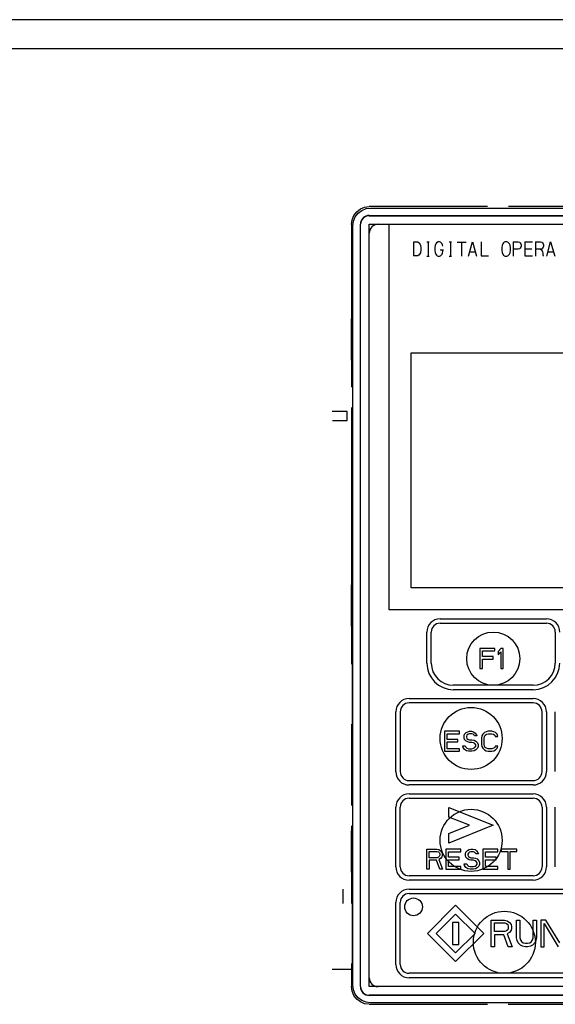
# Model space of a CAD drawing. Extents: x 28 to 410, y 33 to 287.
# Tile 13 of 35: x 89 to 101, y 178 to 200. Entities that reach past the tile are written whole.
import ezdxf

# ---------------------------------------------------------------- set-up
doc = ezdxf.new("R2010")
doc.units = 0
doc.header["$LTSCALE"] = 23.1
doc.layers.get('0').update_dxf_attribs({"linetype": 'CONTINUOUS'})
doc.layers.add('ALL_CURVE', color=7, linetype='CONTINUOUS')

msp = doc.modelspace()

# ---------------------------------------------------------------- linework, layer by layer
at = {"color": 7, "linetype": 'CONTINUOUS'}
for p, q in [((109.135, 200.112), (75.935, 200.112)), ((101.138, 199.452), (83.932, 199.452)), ((99.059, 195.894), (96.392, 195.894)), ((96.423, 195.863), (107.559, 195.863)), ((104.459, 195.894), (99.531, 195.894)), ((96.391, 195.695), (107.591, 195.695)), ((96.391, 195.69), (107.591, 195.69)), ((95.992, 195.494), (95.992, 191.822)), ((96.023, 178.327), (96.023, 195.463)), ((96.191, 178.295), (96.191, 195.495)), ((96.196, 178.295), (96.196, 195.495)), ((96.391, 178.295), (96.391, 195.495)), ((96.391, 195.495), (107.591, 195.495)), ((96.841, 186.795), (96.841, 195.495)), ((95.994, 192.428), (95.994, 193.362)), ((95.994, 193.362), (96.004, 193.361)), ((96.004, 192.428), (96.004, 193.362)), ((96.004, 192.429), (95.994, 192.428)), ((97.341, 187.295), (97.341, 192.595)), ((97.341, 192.595), (106.641, 192.595)), ((95.992, 191.362), (95.992, 185.974)), ((95.895, 191.272), (95.554, 191.272)), ((95.56, 191.072), (95.895, 191.072)), ((95.895, 191.072), (95.895, 191.272)), ((95.994, 186.428), (95.994, 187.362)), ((95.994, 187.362), (96.004, 187.361)), ((96.004, 186.428), (96.004, 187.362)), ((106.641, 187.295), (97.341, 187.295)), ((107.141, 186.795), (96.841, 186.795)), ((96.004, 186.429), (95.994, 186.428)), ((95.997, 185.974), (95.992, 185.974)), ((95.997, 185.969), (95.994, 185.972)), ((95.995, 185.859), (95.995, 185.971)), ((95.997, 185.705), (95.997, 185.974)), ((95.997, 185.861), (95.991, 185.855)), ((95.996, 185.85), (95.991, 185.855)), ((95.991, 185.855), (95.991, 185.57)), ((95.996, 185.85), (95.997, 185.852)), ((95.996, 185.85), (95.996, 185.57)), ((96.007, 185.695), (95.997, 185.705)), ((96.007, 185.695), (96.007, 184.095)), ((95.991, 184.214), (95.991, 183.935)), ((95.996, 184.214), (95.996, 183.94)), ((96.007, 184.095), (95.997, 184.085)), ((95.997, 183.934), (95.997, 184.085)), ((95.991, 183.935), (95.996, 183.94)), ((95.991, 183.935), (96.016, 183.91)), ((95.995, 182.659), (95.995, 183.931)), ((95.996, 183.94), (95.997, 183.938)), ((95.997, 183.934), (96.014, 183.934)), ((96.016, 183.915), (95.997, 183.934)), ((96.014, 183.934), (96.014, 183.934)), ((96.018, 182.845), (96.018, 183.745)), ((96.003, 182.667), (95.992, 182.656)), ((96.014, 182.656), (95.992, 182.656)), ((95.992, 182.656), (95.992, 182.382)), ((96.016, 182.68), (96.003, 182.667)), ((96.014, 182.656), (96.014, 182.656)), ((95.992, 181.922), (95.992, 180.574)), ((95.994, 181.812), (96.004, 181.811)), ((95.994, 180.878), (95.994, 181.812)), ((96.004, 180.878), (96.004, 181.812)), ((96.004, 180.879), (95.994, 180.878)), ((95.795, 180.492), (95.795, 180.173)), ((95.997, 180.461), (95.991, 180.455)), ((95.996, 180.45), (95.991, 180.455)), ((95.991, 180.455), (95.991, 180.17)), ((95.997, 180.574), (95.992, 180.574)), ((95.992, 180.574), (95.997, 180.569)), ((95.995, 180.459), (95.995, 180.571)), ((95.996, 180.45), (95.997, 180.452)), ((95.996, 180.45), (95.996, 180.17)), ((95.997, 180.305), (95.997, 180.574)), ((96.007, 180.295), (95.997, 180.305)), ((96.007, 180.295), (96.007, 178.695)), ((95.991, 178.682), (95.553, 178.682)), ((95.991, 178.814), (95.991, 178.535)), ((95.996, 178.814), (95.996, 178.54)), ((96.007, 178.695), (95.997, 178.685)), ((95.997, 178.416), (95.997, 178.685)), ((95.991, 178.535), (95.996, 178.54)), ((95.991, 178.535), (95.997, 178.529)), ((95.992, 178.416), (95.997, 178.416)), ((95.992, 178.416), (95.992, 178.296)), ((95.997, 178.421), (95.994, 178.418)), ((95.995, 178.419), (95.995, 178.531)), ((95.996, 178.54), (95.997, 178.538)), ((107.591, 178.295), (96.391, 178.295)), ((107.591, 178.1), (96.391, 178.1)), ((107.591, 178.095), (96.391, 178.095)), ((96.392, 177.896), (99.06, 177.896)), ((107.559, 177.927), (96.423, 177.927)), ((99.53, 177.896), (104.46, 177.896))]:
    msp.add_line(p, q, dxfattribs=at)
for points in [[(95.992, 195.494), (96.005, 195.598), (96.045, 195.694), (96.109, 195.777), (96.192, 195.841), (96.288, 195.881), (96.392, 195.894)], [(96.023, 195.463), (96.037, 195.567), (96.077, 195.663), (96.14, 195.746), (96.223, 195.809), (96.319, 195.849), (96.423, 195.863)], [(96.016, 183.898), (96.015, 183.925), (96.014, 183.934)], [(96.018, 183.745), (96.017, 183.803), (96.017, 183.856), (96.016, 183.898)], [(96.016, 182.692), (96.017, 182.734), (96.017, 182.786), (96.018, 182.845)], [(96.014, 182.656), (96.015, 182.665), (96.016, 182.692)], [(96.392, 177.896), (96.288, 177.909), (96.192, 177.949), (96.109, 178.013), (96.045, 178.096), (96.005, 178.192), (95.992, 178.296)], [(96.423, 177.927), (96.319, 177.941), (96.223, 177.981), (96.14, 178.044), (96.077, 178.127), (96.037, 178.223), (96.023, 178.327)]]:
    msp.add_lwpolyline(points, dxfattribs=at)
for centre, radius in [((99.191, 185.695), 0.6), ((98.691, 183.895), 0.7), ((98.691, 181.595), 0.7), ((99.441, 179.295), 0.7)]:
    msp.add_circle(centre, radius, dxfattribs=at)
for centre, radius, start, end in [((96.391, 195.495), 0.2, 90, 180), ((96.391, 195.495), 0.195, 90, 180), ((96.591, 195.295), 0.2, 90, 180), ((96.591, 178.495), 0.2, 180, 270), ((96.391, 178.295), 0.2, 180, 270), ((96.391, 178.295), 0.195, 180, 270)]:
    msp.add_arc(centre, radius, start, end, dxfattribs=at)
at = {"layer": 'ALL_CURVE', "linetype": 'CONTINUOUS'}
for p, q in [((97.388, 195.102), (97.388, 194.787)), ((97.388, 195.102), (97.491, 195.102)), ((97.491, 195.102), (97.522, 195.08)), ((97.522, 195.08), (97.546, 195.024)), ((97.695, 195.102), (97.743, 195.102)), ((97.719, 195.102), (97.719, 194.776)), ((97.908, 195.08), (97.892, 195.057)), ((97.947, 195.102), (97.908, 195.08)), ((97.979, 195.102), (97.947, 195.102)), ((98.003, 195.091), (97.979, 195.102)), ((98.018, 195.08), (98.003, 195.091)), ((98.034, 195.057), (98.018, 195.08)), ((98.199, 195.102), (98.247, 195.102)), ((98.223, 195.102), (98.223, 194.776)), ((98.373, 195.091), (98.577, 195.091)), ((98.475, 195.091), (98.475, 194.776)), ((98.633, 194.776), (98.719, 195.102)), ((98.719, 195.102), (98.814, 194.776)), ((98.916, 195.102), (98.916, 194.787)), ((99.42, 195.08), (99.404, 195.057)), ((99.436, 195.091), (99.42, 195.08)), ((99.459, 195.102), (99.436, 195.091)), ((99.499, 195.102), (99.459, 195.102)), ((99.522, 195.091), (99.499, 195.102)), ((99.538, 195.08), (99.522, 195.091)), ((99.554, 195.057), (99.538, 195.08)), ((99.641, 195.102), (99.641, 194.776)), ((99.641, 195.102), (99.751, 195.102)), ((99.751, 195.102), (99.782, 195.091)), ((99.782, 195.091), (99.798, 195.08)), ((99.798, 195.08), (99.814, 195.057)), ((99.9, 195.102), (99.9, 194.787)), ((99.9, 195.102), (100.074, 195.102)), ((100.145, 195.102), (100.145, 194.776)), ((100.145, 195.102), (100.255, 195.102)), ((100.255, 195.102), (100.286, 195.091)), ((100.286, 195.091), (100.302, 195.08)), ((100.302, 195.08), (100.318, 195.057)), ((100.397, 194.776), (100.483, 195.102)), ((100.483, 195.102), (100.578, 194.776)), ((97.546, 194.855), (97.522, 194.81)), ((97.546, 195.024), (97.554, 194.967)), ((97.554, 194.922), (97.546, 194.855)), ((97.554, 194.967), (97.554, 194.922)), ((97.877, 195.024), (97.869, 194.967)), ((97.869, 194.967), (97.869, 194.911)), ((97.869, 194.911), (97.877, 194.855)), ((97.892, 195.057), (97.877, 195.024)), ((97.877, 194.855), (97.892, 194.821)), ((97.995, 194.922), (98.066, 194.922)), ((98.042, 195.035), (98.034, 195.057)), ((98.034, 194.821), (98.042, 194.844)), ((98.05, 195.001), (98.042, 195.035)), ((98.042, 194.844), (98.05, 194.889)), ((98.05, 194.889), (98.05, 194.922)), ((98.664, 194.877), (98.782, 194.877)), ((99.389, 195.024), (99.381, 194.967)), ((99.381, 194.967), (99.381, 194.911)), ((99.381, 194.911), (99.389, 194.855)), ((99.404, 195.057), (99.389, 195.024)), ((99.389, 194.855), (99.404, 194.821)), ((99.57, 195.024), (99.554, 195.057)), ((99.554, 194.821), (99.57, 194.855)), ((99.578, 194.967), (99.57, 195.024)), ((99.57, 194.855), (99.578, 194.911)), ((99.578, 194.911), (99.578, 194.967)), ((99.751, 194.934), (99.641, 194.934)), ((99.782, 194.945), (99.751, 194.934)), ((99.798, 194.956), (99.782, 194.945)), ((99.814, 194.979), (99.798, 194.956)), ((99.814, 195.057), (99.822, 195.035)), ((99.822, 195.001), (99.814, 194.979)), ((99.822, 195.035), (99.822, 195.001)), ((99.9, 194.945), (100.058, 194.945)), ((100.255, 194.934), (100.145, 194.934)), ((100.286, 194.945), (100.255, 194.934)), ((100.255, 194.934), (100.278, 194.922)), ((100.278, 194.922), (100.294, 194.9)), ((100.302, 194.956), (100.286, 194.945)), ((100.294, 194.9), (100.302, 194.877)), ((100.318, 194.979), (100.302, 194.956)), ((100.302, 194.877), (100.31, 194.844)), ((100.31, 194.844), (100.31, 194.81)), ((100.318, 195.057), (100.326, 195.035)), ((100.326, 195.001), (100.318, 194.979)), ((100.326, 195.035), (100.326, 195.001)), ((100.428, 194.877), (100.546, 194.877)), ((97.491, 194.787), (97.388, 194.787)), ((97.522, 194.81), (97.491, 194.787)), ((97.695, 194.776), (97.743, 194.776)), ((97.892, 194.821), (97.908, 194.799)), ((97.908, 194.799), (97.924, 194.787)), ((97.924, 194.787), (97.947, 194.776)), ((97.947, 194.776), (97.979, 194.776)), ((97.979, 194.776), (98.003, 194.787)), ((98.003, 194.787), (98.018, 194.799)), ((98.018, 194.799), (98.034, 194.821)), ((98.199, 194.776), (98.247, 194.776)), ((98.916, 194.787), (99.081, 194.787)), ((99.404, 194.821), (99.42, 194.799)), ((99.42, 194.799), (99.436, 194.787)), ((99.436, 194.787), (99.459, 194.776)), ((99.459, 194.776), (99.499, 194.776)), ((99.499, 194.776), (99.522, 194.787)), ((99.522, 194.787), (99.538, 194.799)), ((99.538, 194.799), (99.554, 194.821)), ((99.9, 194.787), (100.074, 194.787)), ((100.31, 194.81), (100.318, 194.787)), ((100.318, 194.787), (100.326, 194.776)), ((97.991, 186.595), (100.391, 186.595)), ((97.991, 186.495), (100.391, 186.495)), ((97.691, 185.595), (97.691, 186.295)), ((97.791, 185.595), (97.791, 186.295)), ((100.591, 186.295), (100.591, 185.595)), ((98.891, 185.925), (98.891, 185.475)), ((99.229, 185.925), (98.891, 185.925)), ((98.947, 185.743), (98.947, 185.868)), ((98.947, 185.868), (99.229, 185.868)), ((99.191, 185.743), (98.947, 185.743)), ((99.191, 185.686), (99.191, 185.743)), ((99.229, 185.868), (99.229, 185.925)), ((99.36, 185.925), (99.304, 185.858)), ((99.304, 185.858), (99.304, 185.781)), ((99.304, 185.781), (99.36, 185.848)), ((99.416, 185.925), (99.36, 185.925)), ((99.36, 185.848), (99.36, 185.475)), ((99.416, 185.475), (99.416, 185.925)), ((98.947, 185.475), (98.947, 185.686)), ((98.947, 185.686), (99.191, 185.686)), ((98.891, 185.475), (98.947, 185.475)), ((99.36, 185.475), (99.416, 185.475)), ((100.091, 185.095), (98.291, 185.095)), ((100.091, 184.995), (98.291, 184.995)), ((97.291, 184.795), (100.091, 184.795)), ((100.091, 184.695), (97.291, 184.695)), ((96.991, 183.145), (96.991, 184.495)), ((97.091, 184.495), (97.091, 183.145)), ((100.291, 183.145), (100.291, 184.495)), ((100.391, 184.495), (100.391, 183.145)), ((100.591, 183.145), (100.591, 184.495)), ((98.429, 184.055), (98.091, 184.055)), ((98.091, 184.055), (98.091, 183.605)), ((98.147, 183.998), (98.429, 183.998)), ((98.147, 183.873), (98.147, 183.998)), ((98.429, 183.998), (98.429, 184.055)), ((98.532, 183.95), (98.541, 183.988)), ((98.541, 183.988), (98.579, 184.026)), ((98.579, 184.026), (98.616, 184.045)), ((98.597, 183.969), (98.588, 183.94)), ((98.625, 183.988), (98.597, 183.969)), ((98.616, 184.045), (98.654, 184.055)), ((98.654, 183.998), (98.625, 183.988)), ((98.654, 184.055), (98.7, 184.055)), ((98.71, 183.998), (98.654, 183.998)), ((98.7, 184.055), (98.747, 184.045)), ((98.738, 183.988), (98.71, 183.998)), ((98.757, 183.969), (98.738, 183.988)), ((98.747, 184.045), (98.785, 184.017)), ((98.766, 183.95), (98.757, 183.969)), ((98.785, 184.017), (98.813, 183.978)), ((98.813, 183.978), (98.822, 183.95)), ((98.954, 183.988), (98.935, 183.95)), ((98.991, 184.026), (98.954, 183.988)), ((99.029, 184.045), (98.991, 184.026)), ((98.991, 183.94), (99.01, 183.969)), ((99.01, 183.969), (99.038, 183.988)), ((99.075, 184.055), (99.029, 184.045)), ((99.038, 183.988), (99.075, 183.998)), ((99.16, 184.055), (99.075, 184.055)), ((99.075, 183.998), (99.16, 183.998)), ((99.207, 184.045), (99.16, 184.055)), ((99.16, 183.998), (99.197, 183.988)), ((99.197, 183.988), (99.225, 183.969)), ((99.244, 184.026), (99.207, 184.045)), ((99.225, 183.969), (99.235, 183.94)), ((99.282, 183.988), (99.244, 184.026)), ((99.291, 183.94), (99.282, 183.988)), ((98.391, 183.873), (98.147, 183.873)), ((98.147, 183.816), (98.391, 183.816)), ((98.147, 183.662), (98.147, 183.816)), ((98.391, 183.816), (98.391, 183.873)), ((98.504, 183.729), (98.56, 183.729)), ((98.513, 183.691), (98.504, 183.729)), ((98.532, 183.911), (98.532, 183.95)), ((98.541, 183.873), (98.532, 183.911)), ((98.579, 183.835), (98.541, 183.873)), ((98.56, 183.729), (98.569, 183.701)), ((98.616, 183.816), (98.579, 183.835)), ((98.588, 183.94), (98.588, 183.921)), ((98.588, 183.921), (98.597, 183.892)), ((98.597, 183.892), (98.625, 183.873)), ((98.654, 183.806), (98.616, 183.816)), ((98.625, 183.873), (98.654, 183.864)), ((98.654, 183.864), (98.71, 183.864)), ((98.71, 183.806), (98.654, 183.806)), ((98.71, 183.864), (98.757, 183.854)), ((98.747, 183.796), (98.71, 183.806)), ((98.775, 183.777), (98.747, 183.796)), ((98.757, 183.854), (98.794, 183.835)), ((98.822, 183.95), (98.766, 183.95)), ((98.794, 183.749), (98.775, 183.777)), ((98.794, 183.835), (98.832, 183.796)), ((98.794, 183.72), (98.794, 183.749)), ((98.832, 183.796), (98.85, 183.758)), ((98.85, 183.758), (98.85, 183.71)), ((98.935, 183.95), (98.925, 183.902)), ((98.925, 183.902), (98.925, 183.758)), ((98.925, 183.758), (98.935, 183.71)), ((98.982, 183.902), (98.991, 183.94)), ((98.982, 183.758), (98.982, 183.902)), ((98.991, 183.72), (98.982, 183.758)), ((99.235, 183.94), (99.291, 183.94)), ((98.091, 183.605), (98.429, 183.605)), ((98.429, 183.662), (98.147, 183.662)), ((98.429, 183.605), (98.429, 183.662)), ((98.541, 183.643), (98.513, 183.691)), ((98.588, 183.615), (98.541, 183.643)), ((98.569, 183.701), (98.597, 183.672)), ((98.635, 183.605), (98.588, 183.615)), ((98.597, 183.672), (98.635, 183.662)), ((98.635, 183.662), (98.71, 183.662)), ((98.71, 183.605), (98.635, 183.605)), ((98.71, 183.662), (98.747, 183.672)), ((98.757, 183.615), (98.71, 183.605)), ((98.747, 183.672), (98.775, 183.691)), ((98.794, 183.634), (98.757, 183.615)), ((98.775, 183.691), (98.794, 183.72)), ((98.832, 183.672), (98.794, 183.634)), ((98.85, 183.71), (98.832, 183.672)), ((98.935, 183.71), (98.954, 183.672)), ((98.954, 183.672), (98.991, 183.634)), ((99.01, 183.691), (98.991, 183.72)), ((98.991, 183.634), (99.029, 183.615)), ((99.038, 183.672), (99.01, 183.691)), ((99.029, 183.615), (99.075, 183.605)), ((99.075, 183.662), (99.038, 183.672)), ((99.16, 183.662), (99.075, 183.662)), ((99.075, 183.605), (99.16, 183.605)), ((99.197, 183.672), (99.16, 183.662)), ((99.16, 183.605), (99.207, 183.615)), ((99.225, 183.691), (99.197, 183.672)), ((99.207, 183.615), (99.244, 183.634)), ((99.235, 183.72), (99.225, 183.691)), ((99.291, 183.72), (99.235, 183.72)), ((99.244, 183.634), (99.282, 183.672)), ((99.282, 183.672), (99.291, 183.72)), ((97.291, 182.945), (100.091, 182.945)), ((100.091, 182.845), (97.291, 182.845)), ((97.291, 182.645), (100.091, 182.645)), ((97.291, 182.545), (100.091, 182.545)), ((96.991, 180.995), (96.991, 182.345)), ((97.091, 180.995), (97.091, 182.345)), ((98.191, 182.335), (99.191, 181.935)), ((98.191, 182.12), (98.191, 182.335)), ((100.291, 182.345), (100.291, 180.995)), ((100.391, 182.345), (100.391, 180.995)), ((100.591, 180.995), (100.591, 182.345)), ((98.653, 181.935), (98.191, 182.12)), ((98.191, 181.75), (98.653, 181.935)), ((99.191, 181.935), (98.191, 181.535)), ((98.191, 181.535), (98.191, 181.75)), ((97.691, 181.395), (97.916, 181.395)), ((97.691, 180.945), (97.691, 181.395)), ((97.747, 181.347), (97.925, 181.347)), ((97.747, 181.204), (97.747, 181.347)), ((97.916, 181.395), (97.963, 181.385)), ((97.925, 181.347), (97.954, 181.338)), ((97.954, 181.338), (97.972, 181.318)), ((97.963, 181.385), (98, 181.357)), ((97.972, 181.318), (97.982, 181.29)), ((97.982, 181.29), (97.982, 181.261)), ((98, 181.357), (98.029, 181.318)), ((98.029, 181.318), (98.038, 181.29)), ((98.038, 181.29), (98.038, 181.251)), ((98.46, 181.395), (98.122, 181.395)), ((98.122, 181.395), (98.122, 180.945)), ((98.179, 181.338), (98.46, 181.338)), ((98.179, 181.213), (98.179, 181.338)), ((98.46, 181.338), (98.46, 181.395)), ((98.563, 181.29), (98.572, 181.328)), ((98.563, 181.251), (98.563, 181.29)), ((98.572, 181.328), (98.61, 181.366)), ((98.61, 181.366), (98.647, 181.385)), ((98.629, 181.309), (98.619, 181.28)), ((98.657, 181.328), (98.629, 181.309)), ((98.647, 181.385), (98.685, 181.395)), ((98.685, 181.338), (98.657, 181.328)), ((98.685, 181.395), (98.732, 181.395)), ((98.741, 181.338), (98.685, 181.338)), ((98.732, 181.395), (98.779, 181.385)), ((98.769, 181.328), (98.741, 181.338)), ((98.788, 181.309), (98.769, 181.328)), ((98.779, 181.385), (98.816, 181.357)), ((98.797, 181.29), (98.788, 181.309)), ((98.854, 181.29), (98.797, 181.29)), ((98.816, 181.357), (98.844, 181.318)), ((98.844, 181.318), (98.854, 181.29)), ((99.294, 181.395), (98.957, 181.395)), ((98.957, 181.395), (98.957, 180.945)), ((99.013, 181.338), (99.294, 181.338)), ((99.013, 181.213), (99.013, 181.338)), ((99.294, 181.338), (99.294, 181.395)), ((99.725, 181.395), (99.369, 181.395)), ((99.369, 181.395), (99.369, 181.347)), ((99.369, 181.347), (99.519, 181.347)), ((99.519, 181.347), (99.519, 180.945)), ((99.575, 181.347), (99.725, 181.347)), ((99.575, 180.945), (99.575, 181.347)), ((99.725, 181.347), (99.725, 181.395)), ((97.925, 181.204), (97.747, 181.204)), ((97.907, 181.146), (97.747, 181.146)), ((97.747, 181.146), (97.747, 180.945)), ((97.982, 180.945), (97.907, 181.146)), ((97.954, 181.213), (97.925, 181.204)), ((97.972, 181.232), (97.954, 181.213)), ((98, 181.184), (97.963, 181.165)), ((97.963, 181.165), (98.047, 180.945)), ((97.982, 181.261), (97.972, 181.232)), ((98.029, 181.223), (98, 181.184)), ((98.038, 181.251), (98.029, 181.223)), ((98.422, 181.213), (98.179, 181.213)), ((98.179, 181.156), (98.422, 181.156)), ((98.179, 181.002), (98.179, 181.156)), ((98.422, 181.156), (98.422, 181.213)), ((98.535, 181.069), (98.591, 181.069)), ((98.544, 181.031), (98.535, 181.069)), ((98.572, 181.213), (98.563, 181.251)), ((98.61, 181.175), (98.572, 181.213)), ((98.591, 181.069), (98.6, 181.041)), ((98.647, 181.156), (98.61, 181.175)), ((98.619, 181.28), (98.619, 181.261)), ((98.619, 181.261), (98.629, 181.232)), ((98.629, 181.232), (98.657, 181.213)), ((98.685, 181.146), (98.647, 181.156)), ((98.657, 181.213), (98.685, 181.204)), ((98.685, 181.204), (98.741, 181.204)), ((98.741, 181.146), (98.685, 181.146)), ((98.741, 181.204), (98.788, 181.194)), ((98.779, 181.136), (98.741, 181.146)), ((98.807, 181.117), (98.779, 181.136)), ((98.788, 181.194), (98.825, 181.175)), ((98.825, 181.089), (98.807, 181.117)), ((98.825, 181.175), (98.863, 181.136)), ((98.825, 181.06), (98.825, 181.089)), ((98.863, 181.136), (98.882, 181.098)), ((98.882, 181.098), (98.882, 181.05)), ((99.257, 181.213), (99.013, 181.213)), ((99.013, 181.156), (99.257, 181.156)), ((99.013, 181.002), (99.013, 181.156)), ((99.257, 181.156), (99.257, 181.213)), ((97.747, 180.945), (97.691, 180.945)), ((98.047, 180.945), (97.982, 180.945)), ((98.122, 180.945), (98.46, 180.945)), ((98.46, 181.002), (98.179, 181.002)), ((98.46, 180.945), (98.46, 181.002)), ((98.572, 180.983), (98.544, 181.031)), ((98.619, 180.955), (98.572, 180.983)), ((98.6, 181.041), (98.629, 181.012)), ((98.666, 180.945), (98.619, 180.955)), ((98.629, 181.012), (98.666, 181.002)), ((98.666, 181.002), (98.741, 181.002)), ((98.741, 180.945), (98.666, 180.945)), ((98.741, 181.002), (98.779, 181.012)), ((98.788, 180.955), (98.741, 180.945)), ((98.779, 181.012), (98.807, 181.031)), ((98.825, 180.974), (98.788, 180.955)), ((98.807, 181.031), (98.825, 181.06)), ((98.863, 181.012), (98.825, 180.974)), ((98.882, 181.05), (98.863, 181.012)), ((98.957, 180.945), (99.294, 180.945)), ((99.294, 181.002), (99.013, 181.002)), ((99.294, 180.945), (99.294, 181.002)), ((99.519, 180.945), (99.575, 180.945)), ((100.091, 180.795), (97.291, 180.795)), ((100.091, 180.695), (97.291, 180.695)), ((97.291, 180.495), (101.591, 180.495)), ((96.991, 178.795), (96.991, 180.195)), ((97.091, 178.795), (97.091, 180.195)), ((97.291, 180.395), (101.591, 180.395)), ((97.705, 179.495), (98.341, 180.131)), ((98.341, 180.131), (98.977, 179.495)), ((97.903, 179.495), (98.341, 179.933)), ((98.411, 179.745), (98.271, 179.745)), ((98.271, 179.745), (98.271, 179.245)), ((98.341, 179.933), (98.779, 179.495)), ((98.411, 179.245), (98.411, 179.745)), ((99.141, 179.795), (99.441, 179.795)), ((99.141, 179.195), (99.141, 179.795)), ((99.216, 179.731), (99.454, 179.731)), ((99.216, 179.54), (99.216, 179.731)), ((99.441, 179.795), (99.504, 179.782)), ((99.454, 179.731), (99.491, 179.718)), ((99.504, 179.782), (99.554, 179.744)), ((99.554, 179.744), (99.591, 179.693)), ((99.716, 179.795), (99.791, 179.795)), ((99.716, 179.399), (99.716, 179.795)), ((99.791, 179.795), (99.791, 179.399)), ((100.091, 179.795), (100.166, 179.795)), ((100.091, 179.399), (100.091, 179.795)), ((100.166, 179.795), (100.166, 179.399)), ((100.379, 179.795), (100.266, 179.795)), ((100.266, 179.795), (100.266, 179.195)), ((100.691, 179.284), (100.379, 179.795)), ((99.454, 179.54), (99.216, 179.54)), ((99.491, 179.552), (99.454, 179.54)), ((99.491, 179.718), (99.516, 179.693)), ((99.516, 179.578), (99.491, 179.552)), ((99.554, 179.514), (99.504, 179.489)), ((99.516, 179.693), (99.529, 179.655)), ((99.529, 179.616), (99.516, 179.578)), ((99.529, 179.655), (99.529, 179.616)), ((99.591, 179.565), (99.554, 179.514)), ((99.591, 179.693), (99.604, 179.655)), ((99.604, 179.604), (99.591, 179.565)), ((99.604, 179.655), (99.604, 179.604)), ((100.341, 179.718), (100.654, 179.195)), ((100.341, 179.195), (100.341, 179.718)), ((98.341, 178.859), (97.705, 179.495)), ((98.341, 179.057), (97.903, 179.495)), ((98.779, 179.495), (98.341, 179.057)), ((98.977, 179.495), (98.341, 178.859)), ((99.429, 179.463), (99.216, 179.463)), ((99.216, 179.463), (99.216, 179.195)), ((99.529, 179.195), (99.429, 179.463)), ((99.504, 179.489), (99.616, 179.195)), ((99.729, 179.335), (99.716, 179.399)), ((99.754, 179.284), (99.729, 179.335)), ((99.791, 179.399), (99.804, 179.348)), ((99.804, 179.348), (99.829, 179.31)), ((99.829, 179.31), (99.866, 179.284)), ((100.016, 179.284), (100.054, 179.31)), ((100.054, 179.31), (100.079, 179.348)), ((100.079, 179.348), (100.091, 179.399)), ((100.154, 179.335), (100.129, 179.284)), ((100.166, 179.399), (100.154, 179.335)), ((98.271, 179.245), (98.411, 179.245)), ((99.216, 179.195), (99.141, 179.195)), ((99.616, 179.195), (99.529, 179.195)), ((99.804, 179.233), (99.754, 179.284)), ((99.854, 179.208), (99.804, 179.233)), ((99.916, 179.195), (99.854, 179.208)), ((99.866, 179.284), (99.916, 179.272)), ((99.916, 179.272), (99.966, 179.272)), ((99.966, 179.195), (99.916, 179.195)), ((99.966, 179.272), (100.016, 179.284)), ((100.029, 179.208), (99.966, 179.195)), ((100.079, 179.233), (100.029, 179.208)), ((100.129, 179.284), (100.079, 179.233)), ((100.266, 179.195), (100.341, 179.195)), ((101.591, 178.595), (97.291, 178.595)), ((101.591, 178.495), (97.291, 178.495))]:
    msp.add_line(p, q, dxfattribs=at)
msp.add_circle((97.391, 180.095), 0.2, dxfattribs=at)
for centre, radius, start, end in [((97.991, 186.295), 0.3, 90, 180), ((97.991, 186.295), 0.2, 90, 180), ((100.391, 186.295), 0.3, 0, 90), ((100.391, 186.295), 0.2, 0, 90), ((98.291, 185.595), 0.6, 180, 270), ((98.291, 185.595), 0.5, 180, 270), ((100.091, 185.595), 0.6, 270, 360), ((100.091, 185.595), 0.5, 270, 360), ((97.291, 184.495), 0.3, 90, 180), ((97.291, 184.495), 0.2, 90, 180), ((100.091, 184.495), 0.3, 0, 90), ((100.091, 184.495), 0.2, 0, 90), ((97.291, 183.145), 0.3, 180, 270), ((97.291, 183.145), 0.2, 180, 270), ((100.091, 183.145), 0.3, 270, 360), ((100.091, 183.145), 0.2, 270, 360), ((97.291, 182.345), 0.3, 90, 180), ((100.091, 182.345), 0.3, 0, 90), ((97.291, 182.345), 0.2, 90, 180), ((100.091, 182.345), 0.2, 0, 90), ((97.291, 180.995), 0.3, 180, 270), ((97.291, 180.995), 0.2, 180, 270), ((100.091, 180.995), 0.3, 270, 360), ((100.091, 180.995), 0.2, 270, 360), ((97.291, 180.195), 0.3, 90, 180), ((97.291, 180.195), 0.2, 90, 180), ((97.291, 178.795), 0.3, 180, 270), ((97.291, 178.795), 0.2, 180, 270)]:
    msp.add_arc(centre, radius, start, end, dxfattribs=at)

doc.saveas('drawing.dxf')
